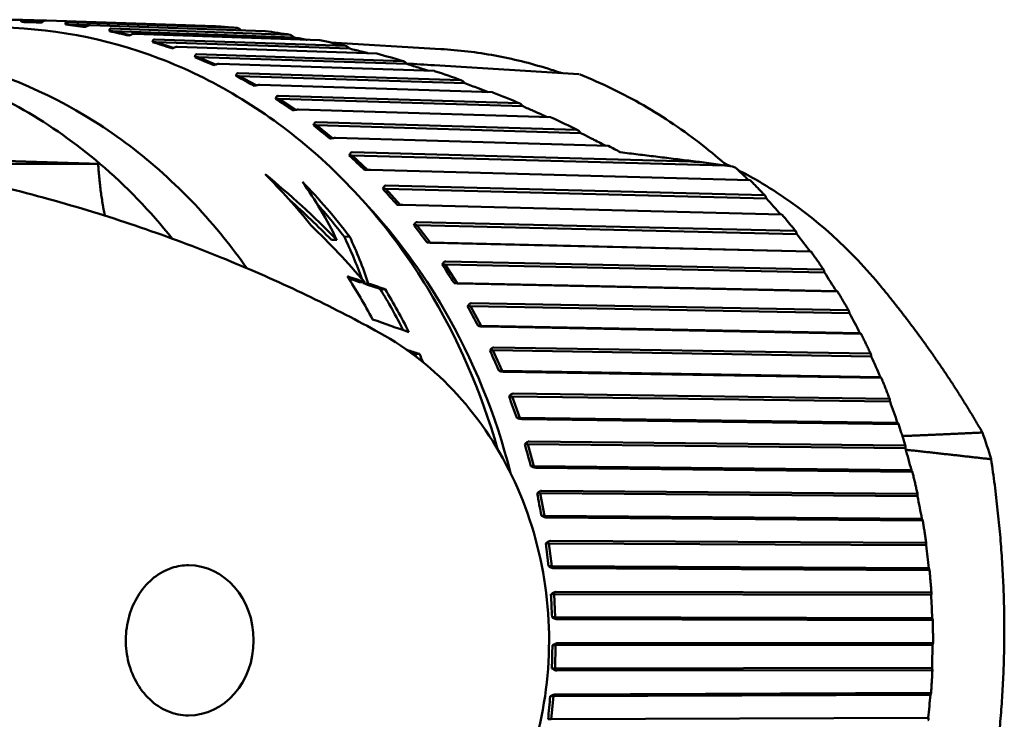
# Model space of a CAD drawing. Header units: millimetres. Extents: x 0 to 2239, y -60 to 841.
# Tile 153 of 165: x 905 to 926, y 513 to 528. Entities that reach past the tile are written whole.
import ezdxf

# ---------------------------------------------------------------- set-up
doc = ezdxf.new("R2010")
doc.units = ezdxf.units.MM
doc.layers.add('Sichtbar (ISO)', color=7, linetype='Continuous', lineweight=50)

msp = doc.modelspace()

# ---------------------------------------------------------------- linework, layer by layer
at = {"layer": 'Sichtbar (ISO)'}
for p, q in [((904.733, 527.839), (904.667, 527.839)), ((904.694, 527.887), (905.192, 527.87)), ((904.733, 527.839), (905.103, 527.828)), ((908.86, 527.744), (905.208, 527.871)), ((905.653, 527.836), (909.34, 527.708)), ((905.688, 527.785), (905.623, 527.785)), ((905.688, 527.785), (906.065, 527.737)), ((906.142, 527.769), (905.688, 527.785)), ((909.941, 527.64), (906.164, 527.771)), ((906.637, 527.639), (906.571, 527.639)), ((906.606, 527.694), (910.475, 527.561)), ((906.637, 527.639), (907.018, 527.554)), ((910.564, 527.504), (906.637, 527.639)), ((911.12, 527.442), (907.11, 527.581)), ((907.572, 527.404), (907.506, 527.404)), ((907.545, 527.462), (911.679, 527.321)), ((907.572, 527.404), (907.953, 527.28)), ((911.768, 527.262), (907.572, 527.404)), ((912.346, 527.155), (908.039, 527.301)), ((913.736, 527.253), (911.352, 527.395)), ((908.487, 527.08), (908.421, 527.08)), ((908.464, 527.14), (912.917, 526.993)), ((908.487, 527.08), (908.864, 526.917)), ((913.006, 526.931), (908.487, 527.08)), ((913.595, 526.779), (908.945, 526.933)), ((913.598, 526.903), (916.72, 526.707)), ((909.375, 526.67), (909.31, 526.67)), ((909.357, 526.733), (914.171, 526.579)), ((909.375, 526.67), (909.746, 526.469)), ((914.258, 526.514), (909.375, 526.67)), ((916.368, 526.725), (916.368, 526.725)), ((914.853, 526.319), (909.822, 526.48)), ((910.232, 526.177), (910.166, 526.177)), ((910.218, 526.241), (915.429, 526.081)), ((910.232, 526.177), (910.592, 525.937)), ((915.515, 526.015), (910.232, 526.177)), ((916.11, 525.778), (910.663, 525.945)), ((911.05, 525.604), (910.984, 525.604)), ((911.041, 525.669), (916.68, 525.504)), ((911.05, 525.604), (911.397, 525.327)), ((916.764, 525.437), (911.05, 525.604)), ((917.354, 525.159), (911.463, 525.331)), ((911.824, 524.955), (911.759, 524.955)), ((911.82, 525.021), (919.144, 524.819)), ((911.824, 524.955), (912.154, 524.642)), ((919.878, 524.734), (911.824, 524.955)), ((906.366, 524.772), (904.31, 524.835)), ((906.329, 524.773), (904.346, 524.773)), ((920.417, 524.418), (912.217, 524.644)), ((919.878, 524.734), (920.047, 524.712)), ((912.549, 524.234), (912.484, 524.234)), ((912.549, 524.3), (920.735, 524.091)), ((912.549, 524.234), (912.859, 523.887)), ((920.779, 524.024), (912.549, 524.234)), ((920.779, 524.024), (920.769, 524.051)), ((921.103, 523.677), (912.918, 523.887)), ((913.221, 523.447), (913.155, 523.447)), ((913.221, 523.447), (913.505, 523.07)), ((921.436, 523.254), (913.221, 523.447)), ((913.225, 523.513), (921.396, 523.321)), ((911.649, 523.198), (911.767, 523.194)), ((921.436, 523.254), (921.428, 523.281)), ((911.372, 523.128), (911.489, 523.125)), ((913.505, 523.07), (913.44, 523.07)), ((921.72, 522.877), (913.505, 523.07)), ((921.734, 522.874), (913.563, 523.066)), ((921.734, 522.875), (921.72, 522.877)), ((913.833, 522.598), (913.768, 522.598)), ((913.833, 522.598), (914.09, 522.195)), ((922.035, 522.424), (913.833, 522.598)), ((913.843, 522.663), (922, 522.49)), ((922.035, 522.424), (922.029, 522.451)), ((911.982, 522.216), (912.091, 522.213)), ((912.06, 522.19), (912.169, 522.187)), ((914.09, 522.195), (914.025, 522.195)), ((922.292, 522.021), (914.09, 522.195)), ((922.305, 522.012), (914.148, 522.185)), ((912.427, 522.065), (912.535, 522.062)), ((922.305, 522.017), (922.292, 522.021)), ((914.383, 521.694), (914.318, 521.694)), ((914.383, 521.694), (914.61, 521.268)), ((922.573, 521.54), (914.383, 521.694)), ((914.397, 521.758), (922.543, 521.605)), ((922.573, 521.54), (922.569, 521.566)), ((914.61, 521.268), (914.545, 521.268)), ((922.8, 521.114), (914.61, 521.268)), ((922.813, 521.1), (914.667, 521.253)), ((922.814, 521.108), (922.8, 521.114)), ((914.885, 520.803), (923.021, 520.671)), ((913.175, 520.666), (913.275, 520.663)), ((914.866, 520.74), (914.801, 520.74)), ((914.866, 520.74), (915.062, 520.294)), ((923.046, 520.607), (914.866, 520.74)), ((923.046, 520.607), (923.044, 520.633)), ((915.062, 520.294), (914.997, 520.294)), ((923.242, 520.161), (915.062, 520.294)), ((923.253, 520.142), (915.118, 520.274)), ((923.255, 520.153), (923.242, 520.161)), ((915.28, 519.744), (915.214, 519.744)), ((915.28, 519.744), (915.443, 519.28)), ((923.451, 519.633), (915.28, 519.744)), ((915.303, 519.804), (923.43, 519.694)), ((923.451, 519.633), (923.45, 519.658)), ((915.443, 519.28), (915.378, 519.28)), ((923.614, 519.17), (915.443, 519.28)), ((923.624, 519.145), (915.497, 519.255)), ((923.626, 519.159), (923.614, 519.17)), ((915.621, 518.711), (915.555, 518.711)), ((915.621, 518.711), (915.75, 518.234)), ((923.785, 518.623), (915.621, 518.711)), ((915.648, 518.77), (923.768, 518.682)), ((923.785, 518.623), (923.786, 518.647)), ((915.75, 518.234), (915.685, 518.234)), ((923.914, 518.146), (915.75, 518.234)), ((923.922, 518.116), (915.802, 518.203)), ((923.925, 518.134), (923.914, 518.146)), ((915.886, 517.65), (915.821, 517.65)), ((915.886, 517.65), (915.981, 517.162)), ((924.045, 517.585), (915.886, 517.65)), ((915.918, 517.705), (924.032, 517.641)), ((924.045, 517.585), (924.048, 517.608)), ((915.981, 517.162), (915.916, 517.162)), ((924.14, 517.097), (915.981, 517.162)), ((924.145, 517.062), (916.031, 517.126)), ((924.15, 517.083), (924.14, 517.097)), ((916.075, 516.566), (916.01, 516.566)), ((916.075, 516.566), (916.135, 516.071)), ((924.23, 516.526), (916.075, 516.566)), ((916.111, 516.619), (924.221, 516.579)), ((924.23, 516.526), (924.235, 516.548)), ((916.135, 516.071), (916.07, 516.071)), ((924.29, 516.031), (916.135, 516.071)), ((924.292, 515.991), (916.182, 516.031)), ((924.299, 516.014), (924.29, 516.031)), ((916.225, 515.518), (924.334, 515.502)), ((916.186, 515.469), (916.121, 515.469)), ((916.186, 515.469), (916.21, 514.97)), ((924.339, 515.453), (916.186, 515.469)), ((924.339, 515.453), (924.345, 515.473)), ((916.21, 514.97), (916.145, 514.97)), ((924.363, 514.953), (916.21, 514.97)), ((924.363, 514.909), (916.254, 514.926)), ((924.371, 514.935), (924.363, 514.953)), ((916.261, 514.41), (924.369, 514.418)), ((916.218, 514.365), (916.153, 514.365)), ((916.218, 514.365), (916.207, 513.865)), ((924.371, 514.372), (916.218, 514.365)), ((924.371, 514.372), (924.378, 514.391)), ((916.207, 513.865), (916.141, 513.865)), ((924.359, 513.873), (916.207, 513.865)), ((924.355, 513.825), (916.247, 513.817)), ((924.366, 513.853), (924.359, 513.873)), ((916.171, 513.261), (916.105, 513.261)), ((916.171, 513.261), (916.124, 512.764)), ((924.325, 513.293), (916.171, 513.261)), ((916.217, 513.302), (924.326, 513.334)), ((924.325, 513.293), (924.334, 513.31)), ((916.124, 512.764), (916.058, 512.764)), ((924.278, 512.796), (916.124, 512.764)), ((924.283, 512.775), (924.278, 512.796))]:
    msp.add_line(p, q, dxfattribs=at)
msp.add_arc((916.714, 526.607), 0.1, 68.3299, 77.8086, dxfattribs=at)
for centre, major_axis, ratio, start_param, end_param in [((905.875, 527.757), (0.815, -0.103), 0.005807, 4.399075, 4.934068), ((906.82, 527.591), (0.805, -0.18), 0.010068, 4.400008, 4.935001), ((907.751, 527.336), (0.789, -0.256), 0.014137, 4.401407, 4.936401), ((908.661, 526.993), (0.768, -0.331), 0.017947, 4.403222, 4.938215), ((913.588, 526.848), (0.0624, 0.0158), 0.834413, 1.211919, 1.220776), ((899.787, 514.471), (0, 12.8), 0.866025, 5.647719, 5.996629), ((909.542, 526.564), (0.742, -0.403), 0.021451, 4.405389, 4.940382), ((910.39, 526.052), (0.711, -0.472), 0.02462, 4.407841, 4.942834), ((911.199, 525.462), (0.674, -0.538), 0.027439, 4.410513, 4.945506), ((911.962, 524.796), (0.634, -0.6), 0.029909, 4.413342, 4.948335), ((899.787, 514.471), (0, -12.8), 0.866025, 2.316368, 2.506126), ((920.101, 524.658), (-0.0698, 0.0505), 0.30234, 5.588561, 5.779029), ((920.086, 524.648), (-0.0846, 0.0549), 0.436876, 4.318663, 5.324828), ((902.485, 514.471), (0, 13.25), 0.866025, 5.456204, 5.576457), ((904.83, 514.471), (7.659, -11.939), 0.750432, 1.833827, 1.986189), ((900.392, 514.471), (8.638, 11.664), 0.727732, 5.918391, 6.051538), ((903.13, 514.471), (0, -13.25), 0.866025, 2.289464, 2.41565), ((912.676, 524.06), (0.589, -0.659), 0.032044, 4.416276, 4.951269), ((914.649, 524.01), (-9.772, 8.337), 0.333143, 4.302923, 4.341572), ((904.83, 514.471), (7.601, -11.848), 0.750432, 1.840769, 1.931058), ((903.13, 514.471), (0, 13.15), 0.866025, 5.438097, 5.512806), ((904.743, 514.471), (7.953, -11.877), 0.73857, 1.735567, 1.855319), ((913.334, 523.258), (0.539, -0.712), 0.033864, 4.41927, 4.954263), ((900.494, 514.471), (8.932, 11.511), 0.711826, 5.853597, 5.942753), ((900.494, 514.471), (9, 11.598), 0.711826, 5.838644, 5.935713), ((915.304, 523.213), (-9.057, 9.109), 0.361571, 4.332598, 4.371525), ((913.933, 522.397), (0.486, -0.761), 0.035393, 4.42229, 4.957283), ((902.485, 514.471), (0, 13.25), 0.866025, 5.263479, 5.348267), ((786.826, 521.302), (-159.273, 20.474), 0.165635, 3.82888, 3.832669), ((789.417, 521.263), (-156.067, 20.062), 0.165635, 3.830732, 3.833186), ((915.899, 522.356), (-8.261, 9.836), 0.387427, 4.365496, 4.404424), ((900.494, 514.471), (8.932, 11.511), 0.711826, 5.844417, 5.846708), ((785.585, 521.233), (-160.946, 20.689), 0.165636, 3.826246, 3.829935), ((783.001, 521.274), (-164.135, 21.099), 0.165636, 3.824482, 3.828098), ((903.13, 514.471), (0, 13.15), 0.866025, 5.247397, 5.328123), ((903.13, 514.471), (0, -13.25), 0.866025, 2.097571, 2.180895), ((914.468, 521.481), (0.43, -0.805), 0.03666, 4.42531, 4.960303), ((916.432, 521.445), (-7.387, 10.509), 0.410532, 4.401221, 4.440149), ((919.644, 514.471), (33.131, -12.721), 0.111917, 1.81394, 1.838255), ((909.656, 514.471), (0, -7.372), 0.866026, 2.695432, 2.695485), ((693.815, 522.933), (-268.469, 30.77), 0.142725, 3.771967, 3.773713), ((697.113, 522.854), (-264.501, 30.315), 0.142724, 3.772975, 3.773628), ((903.13, 514.471), (0, 13.15), 0.866025, 5.19736, 5.202962), ((903.13, 514.471), (0, -13.25), 0.866025, 2.041688, 2.057081), ((914.935, 520.517), (0.371, -0.843), 0.03769, 4.428314, 4.963307), ((916.897, 520.486), (-6.438, 11.116), 0.43073, 4.439602, 4.47853), ((915.333, 519.512), (0.309, -0.876), 0.038511, 4.431292, 4.966285), ((917.292, 519.486), (-5.418, 11.647), 0.447882, 4.480405, 4.519333), ((915.864, 514.471), (0, -11.946), 0.866025, 1.904767, 1.956317), ((915.657, 518.473), (0.246, -0.903), 0.039157, 4.434324, 4.969143), ((917.614, 518.452), (-4.335, 12.091), 0.461872, 4.52333, 4.562258), ((915.905, 517.406), (0.18, -0.923), 0.039606, 4.437162, 4.972155), ((917.862, 517.391), (-3.2, 12.44), 0.472603, 4.568015, 4.606942), ((916.076, 516.319), (0.113, -0.937), 0.039914, 4.44006, 4.975053), ((918.032, 516.309), (-2.024, 12.685), 0.480003, 4.614033, 4.652961), ((908.282, 514.471), (0, 1.625), 0.866025, 3.141593, 6.283185), ((916.169, 515.219), (0.046, -0.944), 0.040078, 4.442943, 4.977936), ((918.125, 515.215), (-0.822, 12.819), 0.48402, 4.660912, 4.69984), ((916.183, 514.115), (-0.022, -0.945), 0.040103, 4.445819, 4.980812), ((918.139, 514.117), (0.391, 12.839), 0.484628, 4.708144, 4.747072), ((916.118, 513.013), (0.089, 0.94), 0.039989, 1.307106, 1.842099), ((918.074, 513.02), (1.599, 12.745), 0.481822, 4.755208, 4.794136)]:
    msp.add_ellipse(centre, major_axis=major_axis, ratio=ratio, start_param=start_param, end_param=end_param, dxfattribs=at)
for points, knots in [([(904.244, 527.879), (904.274, 527.88), (904.304, 527.882), (904.364, 527.883), (904.394, 527.884), (904.453, 527.885), (904.483, 527.886), (904.543, 527.887), (904.573, 527.887), (904.633, 527.887), (904.663, 527.887), (904.693, 527.887)], [4.65183275, 4.65183275, 4.65183275, 4.65183275, 4.65952001, 4.65952001, 4.66720726, 4.66720726, 4.67489452, 4.67489452, 4.68258177, 4.68258177, 4.69026903, 4.69026903, 4.69026903, 4.69026903]), ([(904.694, 527.887), (904.694, 527.887), (904.693, 527.887), (904.692, 527.887), (904.681, 527.887), (904.672, 527.882), (904.664, 527.867), (904.664, 527.853), (904.667, 527.839)], [-0.00032433, -0.00032433, -0.00032433, -0.00032433, 0, 0, 0, 0.0066416, 0.0066416, 0.0141713, 0.0141713, 0.0141713, 0.0141713]), ([(905.1, 527.826), (905.025, 527.828), (904.952, 527.83), (904.882, 527.832), (904.812, 527.834), (904.74, 527.837), (904.667, 527.839)], [-0.02413634, -0.02413634, -0.02413634, -0.02413634, 0, 0, 0, 0.02413634, 0.02413634, 0.02413634, 0.02413634]), ([(905.1, 527.826), (905.12, 527.839), (905.144, 527.852), (905.178, 527.867), (905.195, 527.871), (905.206, 527.871), (905.207, 527.871), (905.207, 527.871), (905.208, 527.871)], [0.12922201, 0.12922201, 0.12922201, 0.12922201, 0.13675171, 0.13675171, 0.14339331, 0.14339331, 0.14339331, 0.14371764, 0.14371764, 0.14371764, 0.14371764]), ([(905.653, 527.836), (905.653, 527.836), (905.652, 527.836), (905.652, 527.836), (905.641, 527.836), (905.631, 527.831), (905.622, 527.815), (905.621, 527.8), (905.623, 527.785)], [0.14306897, 0.14306897, 0.14306897, 0.14306897, 0.14339331, 0.14339331, 0.14339331, 0.15003491, 0.15003491, 0.15756461, 0.15756461, 0.15756461, 0.15756461]), ([(904.037, 527.721), (905.261, 527.721), (906.484, 527.494), (908.809, 526.609), (909.909, 525.951), (911.877, 524.269), (912.743, 523.244), (914.098, 521.022), (914.611, 519.845), (914.963, 518.607)], [4.685762, 4.685762, 4.685762, 4.685762, 5.004172, 5.004172, 5.323079, 5.323079, 5.642956, 5.642956, 5.938426, 5.938426, 5.938426, 5.938426]), ([(906.053, 527.73), (906.075, 527.742), (906.099, 527.754), (906.134, 527.767), (906.152, 527.771), (906.163, 527.771), (906.163, 527.771), (906.164, 527.771), (906.164, 527.771)], [0.12922201, 0.12922201, 0.12922201, 0.12922201, 0.13675171, 0.13675171, 0.14339331, 0.14339331, 0.14339331, 0.14371764, 0.14371764, 0.14371764, 0.14371764]), ([(906.606, 527.694), (906.605, 527.694), (906.605, 527.694), (906.604, 527.694), (906.593, 527.694), (906.583, 527.689), (906.572, 527.671), (906.57, 527.655), (906.571, 527.639)], [0.14306897, 0.14306897, 0.14306897, 0.14306897, 0.14339331, 0.14339331, 0.14339331, 0.15003491, 0.15003491, 0.15756461, 0.15756461, 0.15756461, 0.15756461]), ([(908.86, 527.744), (908.909, 527.741), (908.959, 527.738), (909.011, 527.734), (909.063, 527.731), (909.116, 527.727), (909.17, 527.722), (909.225, 527.718), (909.282, 527.713), (909.34, 527.708)], [0, 0, 0, 0, 0.333333, 0.333333, 0.333333, 0.666667, 0.666667, 0.666667, 1, 1, 1, 1]), ([(909.401, 527.674), (909.389, 527.685), (909.377, 527.693), (909.361, 527.701), (909.356, 527.704), (909.347, 527.707), (909.343, 527.708), (909.34, 527.708)], [0.00002503, 0.00002503, 0.00002503, 0.00002503, 0.00531916, 0.00531916, 0.00788804, 0.00788804, 0.01028979, 0.01028979, 0.01028979, 0.01028979]), ([(909.422, 527.658), (909.419, 527.66), (909.416, 527.662), (909.41, 527.667), (909.406, 527.671), (909.401, 527.674)], [0.000689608, 0.000689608, 0.000689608, 0.000689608, 0.001740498, 0.001740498, 0.003433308, 0.003433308, 0.003433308, 0.003433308]), ([(906.996, 527.544), (907.019, 527.555), (907.044, 527.565), (907.08, 527.577), (907.098, 527.581), (907.109, 527.581), (907.109, 527.581), (907.11, 527.581), (907.11, 527.581)], [0.12922201, 0.12922201, 0.12922201, 0.12922201, 0.13675171, 0.13675171, 0.14339331, 0.14339331, 0.14339331, 0.14371764, 0.14371764, 0.14371764, 0.14371764]), ([(907.545, 527.462), (907.544, 527.462), (907.544, 527.462), (907.543, 527.462), (907.532, 527.462), (907.522, 527.456), (907.51, 527.438), (907.506, 527.421), (907.506, 527.404)], [0.14306897, 0.14306897, 0.14306897, 0.14306897, 0.14339331, 0.14339331, 0.14339331, 0.15003491, 0.15003491, 0.15756461, 0.15756461, 0.15756461, 0.15756461]), ([(910.545, 527.521), (910.531, 527.532), (910.518, 527.542), (910.499, 527.553), (910.494, 527.556), (910.483, 527.559), (910.479, 527.56), (910.475, 527.561)], [0.00000206, 0.00000206, 0.00000206, 0.00000206, 0.00579879, 0.00579879, 0.00849159, 0.00849159, 0.01093804, 0.01093804, 0.01093804, 0.01093804]), ([(910.545, 527.521), (910.548, 527.518), (910.551, 527.515), (910.558, 527.509), (910.561, 527.507), (910.564, 527.504)], [-0.002821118, -0.002821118, -0.002821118, -0.002821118, -0.00141271, -0.00141271, -0.000000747, -0.000000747, -0.000000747, -0.000000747]), ([(910.848, 527.452), (910.844, 527.453), (910.84, 527.453), (910.745, 527.471), (910.655, 527.487), (910.564, 527.504)], [0.02662808, 0.02662808, 0.02662808, 0.02662808, 0.02792468, 0.02792468, 0.05555153, 0.05555153, 0.05555153, 0.05555153]), ([(907.923, 527.268), (907.946, 527.278), (907.972, 527.287), (908.009, 527.297), (908.027, 527.301), (908.038, 527.301), (908.038, 527.301), (908.039, 527.301), (908.039, 527.301)], [0.12922201, 0.12922201, 0.12922201, 0.12922201, 0.13675171, 0.13675171, 0.14339331, 0.14339331, 0.14339331, 0.14371764, 0.14371764, 0.14371764, 0.14371764]), ([(911.755, 527.274), (911.741, 527.288), (911.726, 527.3), (911.706, 527.312), (911.7, 527.316), (911.688, 527.32), (911.683, 527.321), (911.679, 527.321)], [0.00002706, 0.00002706, 0.00002706, 0.00002706, 0.00661197, 0.00661197, 0.00967681, 0.00967681, 0.01241248, 0.01241248, 0.01241248, 0.01241248]), ([(911.755, 527.274), (911.757, 527.272), (911.759, 527.27), (911.764, 527.266), (911.766, 527.264), (911.768, 527.262)], [-0.002159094, -0.002159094, -0.002159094, -0.002159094, -0.00110306, -0.00110306, -0.000101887, -0.000101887, -0.000101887, -0.000101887]), ([(912.174, 527.16), (912.132, 527.171), (912.091, 527.181), (911.956, 527.215), (911.862, 527.238), (911.768, 527.262)], [0.01632055, 0.01632055, 0.01632055, 0.01632055, 0.02914281, 0.02914281, 0.05813089, 0.05813089, 0.05813089, 0.05813089]), ([(913.736, 527.253), (913.931, 527.242), (914.126, 527.224), (914.516, 527.177), (914.71, 527.147), (915.097, 527.077), (915.289, 527.036), (915.672, 526.941), (915.862, 526.888), (916.153, 526.798), (916.255, 526.765), (916.356, 526.73)], [4.7371904, 4.7371904, 4.7371904, 4.7371904, 4.790031, 4.790031, 4.8428716, 4.8428716, 4.8957121, 4.8957121, 4.9485527, 4.9485527, 4.9770467, 4.9770467, 4.9770467, 4.9770467]), ([(909.54, 522.518), (909.382, 522.743), (909.217, 522.962), (908.239, 524.176), (907.29, 525.029), (905.207, 526.346), (904.074, 526.81), (902.858, 527.069), (902.809, 527.078), (902.761, 527.088)], [6.9913322, 6.9913322, 6.9913322, 6.9913322, 7.0592016, 7.0592016, 7.3797431, 7.3797431, 7.6989072, 7.6989072, 7.7121227, 7.7121227, 7.7121227, 7.7121227]), ([(908.464, 527.14), (908.463, 527.14), (908.463, 527.14), (908.462, 527.14), (908.451, 527.14), (908.441, 527.134), (908.427, 527.115), (908.423, 527.098), (908.421, 527.08)], [0.14306897, 0.14306897, 0.14306897, 0.14306897, 0.14339331, 0.14339331, 0.14339331, 0.15003491, 0.15003491, 0.15756461, 0.15756461, 0.15756461, 0.15756461]), ([(912.997, 526.939), (912.983, 526.955), (912.967, 526.968), (912.946, 526.983), (912.939, 526.986), (912.927, 526.991), (912.922, 526.993), (912.917, 526.993)], [0.00000603, 0.00000603, 0.00000603, 0.00000603, 0.00734438, 0.00734438, 0.01077402, 0.01077402, 0.01379025, 0.01379025, 0.01379025, 0.01379025]), ([(908.827, 526.905), (908.85, 526.913), (908.877, 526.921), (908.915, 526.93), (908.933, 526.933), (908.944, 526.933), (908.944, 526.933), (908.945, 526.933), (908.945, 526.933)], [0.12922201, 0.12922201, 0.12922201, 0.12922201, 0.13675171, 0.13675171, 0.14339331, 0.14339331, 0.14339331, 0.14371764, 0.14371764, 0.14371764, 0.14371764]), ([(912.997, 526.939), (912.999, 526.938), (913, 526.937), (913.003, 526.934), (913.004, 526.932), (913.006, 526.931)], [-0.001342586, -0.001342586, -0.001342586, -0.001342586, -0.000676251, -0.000676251, 0, 0, 0, 0]), ([(913.475, 526.783), (913.414, 526.802), (913.352, 526.822), (913.196, 526.871), (913.101, 526.901), (913.006, 526.931)], [0.01127629, 0.01127629, 0.01127629, 0.01127629, 0.03062925, 0.03062925, 0.06071245, 0.06071245, 0.06071245, 0.06071245]), ([(909.357, 526.733), (909.356, 526.733), (909.356, 526.733), (909.355, 526.733), (909.344, 526.733), (909.333, 526.727), (909.318, 526.707), (909.312, 526.689), (909.31, 526.67)], [0.14306897, 0.14306897, 0.14306897, 0.14306897, 0.14339331, 0.14339331, 0.14339331, 0.15003491, 0.15003491, 0.15756461, 0.15756461, 0.15756461, 0.15756461]), ([(914.258, 526.515), (914.242, 526.533), (914.226, 526.549), (914.203, 526.566), (914.195, 526.571), (914.182, 526.577), (914.176, 526.578), (914.171, 526.579)], [0.0000122, 0.0000122, 0.0000122, 0.0000122, 0.00838817, 0.00838817, 0.01227701, 0.01227701, 0.01564503, 0.01564503, 0.01564503, 0.01564503]), ([(916.751, 526.7), (916.985, 526.607), (917.216, 526.505), (917.673, 526.283), (917.898, 526.164), (918.341, 525.908), (918.559, 525.771), (918.986, 525.482), (919.195, 525.33), (919.581, 525.028), (919.758, 524.88), (919.931, 524.727)], [5.017179, 5.017179, 5.017179, 5.017179, 5.0833861, 5.0833861, 5.1495931, 5.1495931, 5.2158001, 5.2158001, 5.2820071, 5.2820071, 5.3403526, 5.3403526, 5.3403526, 5.3403526]), ([(909.702, 526.457), (909.726, 526.464), (909.753, 526.471), (909.791, 526.478), (909.809, 526.48), (909.82, 526.48), (909.821, 526.48), (909.821, 526.48), (909.822, 526.48)], [0.12922201, 0.12922201, 0.12922201, 0.12922201, 0.13675171, 0.13675171, 0.14339331, 0.14339331, 0.14339331, 0.14371764, 0.14371764, 0.14371764, 0.14371764]), ([(914.765, 526.322), (914.692, 526.35), (914.618, 526.378), (914.449, 526.442), (914.353, 526.478), (914.258, 526.514)], [0.00752083, 0.00752083, 0.00752083, 0.00752083, 0.03145335, 0.03145335, 0.0624805, 0.0624805, 0.0624805, 0.0624805]), ([(910.218, 526.241), (910.217, 526.241), (910.217, 526.241), (910.216, 526.241), (910.205, 526.241), (910.194, 526.235), (910.177, 526.215), (910.17, 526.196), (910.166, 526.177)], [0.14306897, 0.14306897, 0.14306897, 0.14306897, 0.14339331, 0.14339331, 0.14339331, 0.15003491, 0.15003491, 0.15756461, 0.15756461, 0.15756461, 0.15756461]), ([(910.541, 525.928), (910.566, 525.933), (910.593, 525.938), (910.632, 525.943), (910.65, 525.945), (910.661, 525.945), (910.662, 525.945), (910.663, 525.945), (910.663, 525.945)], [0.12922201, 0.12922201, 0.12922201, 0.12922201, 0.13675171, 0.13675171, 0.14339331, 0.14339331, 0.14339331, 0.14371764, 0.14371764, 0.14371764, 0.14371764]), ([(915.515, 526.015), (915.5, 526.034), (915.484, 526.05), (915.462, 526.068), (915.454, 526.073), (915.441, 526.079), (915.434, 526.081), (915.429, 526.081)], [0.00012142, 0.00012142, 0.00012142, 0.00012142, 0.00870514, 0.00870514, 0.01282512, 0.01282512, 0.01635456, 0.01635456, 0.01635456, 0.01635456]), ([(915.738, 525.916), (915.701, 525.932), (915.664, 525.949), (915.589, 525.982), (915.552, 525.998), (915.515, 526.015)], [0.00001861, 0.00001861, 0.00001861, 0.00001861, 0.01246983, 0.01246983, 0.02495787, 0.02495787, 0.02495787, 0.02495787]), ([(915.738, 525.916), (915.797, 525.89), (915.856, 525.863), (915.958, 525.818), (916.001, 525.799), (916.044, 525.779)], [-0.03952304, -0.03952304, -0.03952304, -0.03952304, -0.01970759, -0.01970759, -0.00517945, -0.00517945, -0.00517945, -0.00517945]), ([(911.04, 525.669), (911.04, 525.669), (911.039, 525.669), (911.039, 525.669), (911.028, 525.669), (911.016, 525.663), (910.998, 525.642), (910.99, 525.623), (910.984, 525.604)], [0.14306897, 0.14306897, 0.14306897, 0.14306897, 0.14339331, 0.14339331, 0.14339331, 0.15003491, 0.15003491, 0.15756461, 0.15756461, 0.15756461, 0.15756461]), ([(916.765, 525.436), (916.75, 525.457), (916.735, 525.474), (916.713, 525.491), (916.705, 525.496), (916.692, 525.502), (916.686, 525.504), (916.68, 525.504)], [0.00032124, 0.00032124, 0.00032124, 0.00032124, 0.00927861, 0.00927861, 0.01348566, 0.01348566, 0.01706073, 0.01706073, 0.01706073, 0.01706073]), ([(911.34, 525.32), (911.365, 525.323), (911.393, 525.327), (911.432, 525.33), (911.45, 525.331), (911.462, 525.331), (911.462, 525.331), (911.463, 525.331), (911.463, 525.331)], [0.12922201, 0.12922201, 0.12922201, 0.12922201, 0.13675171, 0.13675171, 0.14339331, 0.14339331, 0.14339331, 0.14371764, 0.14371764, 0.14371764, 0.14371764]), ([(916.765, 525.436), (916.8, 525.419), (916.836, 525.401), (916.905, 525.365), (916.941, 525.347), (917, 525.317), (917.025, 525.304), (917.094, 525.269), (917.141, 525.245), (917.226, 525.202), (917.266, 525.181), (917.306, 525.161)], [-0.06618955, -0.06618955, -0.06618955, -0.06618955, -0.05388242, -0.05388242, -0.04152178, -0.04152178, -0.03296764, -0.03296764, -0.01696011, -0.01696011, -0.00323776, -0.00323776, -0.00323776, -0.00323776]), ([(917.354, 525.159), (917.361, 525.159), (917.365, 525.159), (917.366, 525.158), (917.366, 525.158), (917.366, 525.158)], [0.000001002, 0.000001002, 0.000001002, 0.000001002, 0.003938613, 0.003938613, 0.003942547, 0.003942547, 0.003942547, 0.003942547]), ([(911.82, 525.021), (911.819, 525.021), (911.818, 525.021), (911.818, 525.021), (911.807, 525.021), (911.794, 525.014), (911.775, 524.993), (911.765, 524.974), (911.759, 524.955)], [0.14306897, 0.14306897, 0.14306897, 0.14306897, 0.14339331, 0.14339331, 0.14339331, 0.15003491, 0.15003491, 0.15756461, 0.15756461, 0.15756461, 0.15756461]), ([(917.624, 525.021), (917.751, 525.005), (917.878, 524.99), (918.132, 524.959), (918.258, 524.944), (918.512, 524.913), (918.639, 524.897), (918.892, 524.866), (919.018, 524.85), (919.272, 524.819), (919.398, 524.803), (919.525, 524.788)], [1.55031151, 1.55031151, 1.55031151, 1.55031151, 1.550754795, 1.550754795, 1.551198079, 1.551198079, 1.551641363, 1.551641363, 1.552084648, 1.552084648, 1.552527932, 1.552527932, 1.552527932, 1.552527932]), ([(912.093, 524.638), (912.118, 524.639), (912.146, 524.641), (912.185, 524.643), (912.204, 524.644), (912.215, 524.644), (912.215, 524.644), (912.216, 524.644), (912.217, 524.644)], [0.12922201, 0.12922201, 0.12922201, 0.12922201, 0.13675171, 0.13675171, 0.14339331, 0.14339331, 0.14339331, 0.14371764, 0.14371764, 0.14371764, 0.14371764]), ([(919.878, 524.734), (919.749, 524.757), (919.612, 524.778), (919.388, 524.804), (919.3, 524.812), (919.191, 524.818), (919.167, 524.819), (919.144, 524.819)], [-0.1731541, -0.1731541, -0.1731541, -0.1731541, -0.0976685, -0.0976685, -0.0488343, -0.0488343, -0.0352948, -0.0352948, -0.0352948, -0.0352948]), ([(920.167, 524.636), (920.448, 524.492), (920.723, 524.333), (921.836, 523.609), (922.605, 522.915), (923.27, 522.104)], [1.3048659, 1.3048659, 1.3048659, 1.3048659, 1.4106845, 1.4106845, 1.7455959, 1.7455959, 1.7455959, 1.7455959]), ([(920.417, 524.418), (920.422, 524.418), (920.426, 524.418), (920.426, 524.417), (920.427, 524.417), (920.427, 524.417)], [-0.071182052, -0.071182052, -0.071182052, -0.071182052, -0.068033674, -0.068033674, -0.067890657, -0.067890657, -0.067890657, -0.067890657]), ([(912.41, 521.121), (911.938, 521.382), (911.444, 521.638), (910.411, 522.137), (909.873, 522.38), (908.757, 522.846), (908.178, 523.069), (906.984, 523.491), (906.369, 523.69), (905.105, 524.058), (904.457, 524.227), (903.795, 524.38)], [4.2662806, 4.2662806, 4.2662806, 4.2662806, 4.3159812, 4.3159812, 4.3656818, 4.3656818, 4.4153825, 4.4153825, 4.4650831, 4.4650831, 4.5147838, 4.5147838, 4.5147838, 4.5147838]), ([(912.55, 524.3), (912.549, 524.3), (912.548, 524.3), (912.548, 524.3), (912.537, 524.3), (912.524, 524.294), (912.503, 524.273), (912.492, 524.254), (912.484, 524.234)], [0.14306897, 0.14306897, 0.14306897, 0.14306897, 0.14339331, 0.14339331, 0.14339331, 0.15003491, 0.15003491, 0.15756461, 0.15756461, 0.15756461, 0.15756461]), ([(920.427, 524.417), (920.449, 524.395), (920.471, 524.373), (920.514, 524.329), (920.536, 524.307), (920.58, 524.262), (920.601, 524.24), (920.645, 524.195), (920.666, 524.173), (920.709, 524.127), (920.73, 524.105), (920.752, 524.082)], [5.39596115, 5.39596115, 5.39596115, 5.39596115, 5.40362933, 5.40362933, 5.41129751, 5.41129751, 5.41896569, 5.41896569, 5.42663387, 5.42663387, 5.43430205, 5.43430205, 5.43430205, 5.43430205]), ([(920.769, 524.051), (920.768, 524.053), (920.767, 524.055), (920.762, 524.067), (920.756, 524.077), (920.746, 524.088), (920.74, 524.091), (920.735, 524.091)], [-0.007986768, -0.007986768, -0.007986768, -0.007986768, -0.00724657, -0.00724657, -0.003321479, -0.003321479, -0.000173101, -0.000173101, -0.000173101, -0.000173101]), ([(912.149, 523.864), (912.772, 523.197), (913.328, 522.447), (914.437, 520.546), (914.926, 519.346), (915.246, 518.087)], [5.4335485, 5.4335485, 5.4335485, 5.4335485, 5.6637176, 5.6637176, 5.9706282, 5.9706282, 5.9706282, 5.9706282]), ([(912.795, 523.886), (912.82, 523.886), (912.848, 523.887), (912.887, 523.887), (912.906, 523.887), (912.917, 523.887), (912.917, 523.887), (912.918, 523.887), (912.918, 523.887)], [0.12922201, 0.12922201, 0.12922201, 0.12922201, 0.13675171, 0.13675171, 0.14339331, 0.14339331, 0.14339331, 0.14371764, 0.14371764, 0.14371764, 0.14371764]), ([(921.103, 523.677), (921.108, 523.677), (921.112, 523.677), (921.113, 523.677), (921.113, 523.677), (921.113, 523.677)], [-0.071182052, -0.071182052, -0.071182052, -0.071182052, -0.068033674, -0.068033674, -0.067579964, -0.067579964, -0.067579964, -0.067579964]), ([(921.113, 523.677), (921.133, 523.653), (921.154, 523.629), (921.194, 523.58), (921.214, 523.556), (921.255, 523.507), (921.275, 523.483), (921.315, 523.434), (921.335, 523.409), (921.374, 523.36), (921.394, 523.335), (921.414, 523.31)], [5.47855774, 5.47855774, 5.47855774, 5.47855774, 5.48625652, 5.48625652, 5.4939553, 5.4939553, 5.50165408, 5.50165408, 5.50935286, 5.50935286, 5.51705164, 5.51705164, 5.51705164, 5.51705164]), ([(913.225, 523.513), (913.225, 523.513), (913.224, 523.513), (913.224, 523.513), (913.213, 523.513), (913.2, 523.506), (913.177, 523.485), (913.165, 523.466), (913.155, 523.447)], [0.14306897, 0.14306897, 0.14306897, 0.14306897, 0.14339331, 0.14339331, 0.14339331, 0.15003491, 0.15003491, 0.15756461, 0.15756461, 0.15756461, 0.15756461]), ([(921.428, 523.281), (921.427, 523.283), (921.426, 523.285), (921.422, 523.297), (921.417, 523.307), (921.407, 523.318), (921.401, 523.321), (921.396, 523.321)], [-0.007986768, -0.007986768, -0.007986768, -0.007986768, -0.00724657, -0.00724657, -0.003321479, -0.003321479, -0.000173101, -0.000173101, -0.000173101, -0.000173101]), ([(913.44, 523.07), (913.465, 523.069), (913.493, 523.067), (913.532, 523.066), (913.551, 523.066), (913.562, 523.066), (913.562, 523.066), (913.563, 523.066), (913.563, 523.066)], [0.12922201, 0.12922201, 0.12922201, 0.12922201, 0.13675171, 0.13675171, 0.14339331, 0.14339331, 0.14339331, 0.14371764, 0.14371764, 0.14371764, 0.14371764]), ([(921.734, 522.874), (921.739, 522.874), (921.743, 522.874), (921.744, 522.874), (921.741, 522.875), (921.736, 522.875), (921.735, 522.875), (921.734, 522.875)], [-0.071182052, -0.071182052, -0.071182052, -0.071182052, -0.068033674, -0.068033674, -0.064108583, -0.064108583, -0.063368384, -0.063368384, -0.063368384, -0.063368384]), ([(921.743, 522.874), (921.762, 522.848), (921.781, 522.822), (921.818, 522.77), (921.837, 522.743), (921.873, 522.691), (921.892, 522.664), (921.928, 522.612), (921.946, 522.585), (921.982, 522.532), (922, 522.505), (922.018, 522.478)], [5.56115687, 5.56115687, 5.56115687, 5.56115687, 5.56888505, 5.56888505, 5.57661323, 5.57661323, 5.58434142, 5.58434142, 5.5920696, 5.5920696, 5.59979778, 5.59979778, 5.59979778, 5.59979778]), ([(913.843, 522.663), (913.842, 522.663), (913.842, 522.663), (913.841, 522.663), (913.83, 522.663), (913.816, 522.657), (913.793, 522.636), (913.779, 522.617), (913.768, 522.598)], [0.14306897, 0.14306897, 0.14306897, 0.14306897, 0.14339331, 0.14339331, 0.14339331, 0.15003491, 0.15003491, 0.15756461, 0.15756461, 0.15756461, 0.15756461]), ([(922.029, 522.451), (922.028, 522.453), (922.028, 522.455), (922.025, 522.467), (922.02, 522.477), (922.011, 522.487), (922.006, 522.49), (922, 522.49)], [-0.007986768, -0.007986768, -0.007986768, -0.007986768, -0.00724657, -0.00724657, -0.003321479, -0.003321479, -0.000173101, -0.000173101, -0.000173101, -0.000173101]), ([(914.025, 522.195), (914.049, 522.192), (914.077, 522.19), (914.116, 522.186), (914.135, 522.185), (914.146, 522.185), (914.147, 522.185), (914.147, 522.185), (914.148, 522.185)], [0.12922201, 0.12922201, 0.12922201, 0.12922201, 0.13675171, 0.13675171, 0.14339331, 0.14339331, 0.14339331, 0.14371764, 0.14371764, 0.14371764, 0.14371764]), ([(922.305, 522.012), (922.31, 522.012), (922.314, 522.013), (922.315, 522.014), (922.313, 522.015), (922.307, 522.017), (922.306, 522.017), (922.305, 522.017)], [-0.071182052, -0.071182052, -0.071182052, -0.071182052, -0.068033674, -0.068033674, -0.064108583, -0.064108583, -0.063368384, -0.063368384, -0.063368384, -0.063368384]), ([(922.315, 522.014), (922.331, 521.986), (922.348, 521.958), (922.382, 521.902), (922.398, 521.874), (922.431, 521.818), (922.448, 521.79), (922.48, 521.734), (922.497, 521.706), (922.529, 521.649), (922.545, 521.62), (922.561, 521.592)], [5.64376039, 5.64376039, 5.64376039, 5.64376039, 5.65151606, 5.65151606, 5.65927173, 5.65927173, 5.6670274, 5.6670274, 5.67478308, 5.67478308, 5.68253875, 5.68253875, 5.68253875, 5.68253875]), ([(914.397, 521.758), (914.397, 521.758), (914.396, 521.758), (914.396, 521.758), (914.385, 521.758), (914.37, 521.752), (914.345, 521.731), (914.33, 521.713), (914.318, 521.694)], [0.14306897, 0.14306897, 0.14306897, 0.14306897, 0.14339331, 0.14339331, 0.14339331, 0.15003491, 0.15003491, 0.15756461, 0.15756461, 0.15756461, 0.15756461]), ([(922.569, 521.566), (922.569, 521.568), (922.568, 521.57), (922.566, 521.582), (922.562, 521.592), (922.554, 521.602), (922.548, 521.605), (922.543, 521.605)], [-0.007986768, -0.007986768, -0.007986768, -0.007986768, -0.00724657, -0.00724657, -0.003321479, -0.003321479, -0.000173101, -0.000173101, -0.000173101, -0.000173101]), ([(914.545, 521.268), (914.569, 521.263), (914.597, 521.259), (914.636, 521.254), (914.654, 521.253), (914.665, 521.253), (914.666, 521.253), (914.666, 521.253), (914.667, 521.253)], [0.12922201, 0.12922201, 0.12922201, 0.12922201, 0.13675171, 0.13675171, 0.14339331, 0.14339331, 0.14339331, 0.14371764, 0.14371764, 0.14371764, 0.14371764]), ([(912.411, 521.121), (913.034, 520.777), (913.603, 520.322), (914.596, 519.232), (915.016, 518.593), (915.662, 517.191), (915.885, 516.428), (916.108, 514.858), (916.106, 514.051), (915.877, 512.477), (915.649, 511.71), (914.987, 510.297), (914.555, 509.651), (913.56, 508.585), (913.01, 508.151), (912.411, 507.82)], [2.016958, 2.016958, 2.016958, 2.016958, 2.330818, 2.330818, 2.652349, 2.652349, 2.979186, 2.979186, 3.308295, 3.308295, 3.63739, 3.63739, 3.964153, 3.964153, 4.266242, 4.266242, 4.266242, 4.266242]), ([(922.813, 521.1), (922.818, 521.1), (922.821, 521.1), (922.823, 521.102), (922.821, 521.104), (922.815, 521.107), (922.814, 521.108), (922.814, 521.108)], [-0.071182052, -0.071182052, -0.071182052, -0.071182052, -0.068033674, -0.068033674, -0.064108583, -0.064108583, -0.063368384, -0.063368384, -0.063368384, -0.063368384]), ([(922.822, 521.102), (922.837, 521.073), (922.852, 521.044), (922.881, 520.985), (922.896, 520.955), (922.925, 520.896), (922.939, 520.866), (922.968, 520.807), (922.982, 520.777), (923.01, 520.717), (923.024, 520.687), (923.038, 520.657)], [5.72636984, 5.72636984, 5.72636984, 5.72636984, 5.7341505, 5.7341505, 5.74193115, 5.74193115, 5.74971181, 5.74971181, 5.75749246, 5.75749246, 5.76527312, 5.76527312, 5.76527312, 5.76527312]), ([(914.885, 520.803), (914.885, 520.803), (914.884, 520.803), (914.884, 520.803), (914.872, 520.803), (914.858, 520.797), (914.831, 520.777), (914.814, 520.758), (914.801, 520.74)], [0.14306897, 0.14306897, 0.14306897, 0.14306897, 0.14339331, 0.14339331, 0.14339331, 0.15003491, 0.15003491, 0.15756461, 0.15756461, 0.15756461, 0.15756461]), ([(923.044, 520.633), (923.044, 520.635), (923.043, 520.637), (923.042, 520.648), (923.039, 520.658), (923.031, 520.668), (923.026, 520.671), (923.021, 520.671)], [-0.007986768, -0.007986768, -0.007986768, -0.007986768, -0.00724657, -0.00724657, -0.003321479, -0.003321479, -0.000173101, -0.000173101, -0.000173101, -0.000173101]), ([(914.997, 520.294), (915.021, 520.288), (915.048, 520.282), (915.087, 520.276), (915.105, 520.274), (915.116, 520.274), (915.117, 520.274), (915.117, 520.274), (915.118, 520.274)], [0.12922201, 0.12922201, 0.12922201, 0.12922201, 0.13675171, 0.13675171, 0.14339331, 0.14339331, 0.14339331, 0.14371764, 0.14371764, 0.14371764, 0.14371764]), ([(923.253, 520.142), (923.258, 520.141), (923.262, 520.142), (923.264, 520.145), (923.262, 520.148), (923.257, 520.152), (923.256, 520.152), (923.255, 520.153)], [-0.071182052, -0.071182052, -0.071182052, -0.071182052, -0.068033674, -0.068033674, -0.064108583, -0.064108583, -0.063368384, -0.063368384, -0.063368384, -0.063368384]), ([(923.263, 520.146), (923.276, 520.115), (923.288, 520.084), (923.314, 520.022), (923.326, 519.991), (923.351, 519.93), (923.363, 519.898), (923.387, 519.836), (923.399, 519.805), (923.423, 519.743), (923.435, 519.711), (923.447, 519.68)], [5.80898651, 5.80898651, 5.80898651, 5.80898651, 5.81678915, 5.81678915, 5.8245918, 5.8245918, 5.83239444, 5.83239444, 5.84019709, 5.84019709, 5.84799973, 5.84799973, 5.84799973, 5.84799973]), ([(915.303, 519.804), (915.302, 519.804), (915.302, 519.804), (915.301, 519.804), (915.29, 519.804), (915.275, 519.799), (915.247, 519.779), (915.229, 519.761), (915.214, 519.744)], [0.14306897, 0.14306897, 0.14306897, 0.14306897, 0.14339331, 0.14339331, 0.14339331, 0.15003491, 0.15003491, 0.15756461, 0.15756461, 0.15756461, 0.15756461]), ([(923.45, 519.658), (923.45, 519.66), (923.45, 519.662), (923.449, 519.673), (923.447, 519.682), (923.44, 519.691), (923.435, 519.694), (923.43, 519.694)], [-0.007986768, -0.007986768, -0.007986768, -0.007986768, -0.00724657, -0.00724657, -0.003321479, -0.003321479, -0.000173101, -0.000173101, -0.000173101, -0.000173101]), ([(915.378, 519.28), (915.401, 519.273), (915.428, 519.266), (915.466, 519.257), (915.484, 519.255), (915.495, 519.255), (915.496, 519.255), (915.496, 519.255), (915.497, 519.255)], [0.12922201, 0.12922201, 0.12922201, 0.12922201, 0.13675171, 0.13675171, 0.14339331, 0.14339331, 0.14339331, 0.14371764, 0.14371764, 0.14371764, 0.14371764]), ([(923.624, 519.145), (923.629, 519.145), (923.633, 519.146), (923.635, 519.15), (923.633, 519.153), (923.628, 519.158), (923.627, 519.159), (923.626, 519.159)], [-0.071182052, -0.071182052, -0.071182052, -0.071182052, -0.068033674, -0.068033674, -0.064108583, -0.064108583, -0.063368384, -0.063368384, -0.063368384, -0.063368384]), ([(923.634, 519.15), (923.644, 519.119), (923.655, 519.087), (923.675, 519.022), (923.686, 518.99), (923.706, 518.926), (923.716, 518.894), (923.736, 518.83), (923.746, 518.797), (923.765, 518.733), (923.775, 518.7), (923.784, 518.668)], [5.8916114, 5.8916114, 5.8916114, 5.8916114, 5.89943266, 5.89943266, 5.90725392, 5.90725392, 5.91507517, 5.91507517, 5.92289643, 5.92289643, 5.93071768, 5.93071768, 5.93071768, 5.93071768]), ([(915.648, 518.77), (915.648, 518.77), (915.647, 518.77), (915.646, 518.77), (915.635, 518.77), (915.62, 518.764), (915.59, 518.745), (915.571, 518.728), (915.555, 518.711)], [0.14306897, 0.14306897, 0.14306897, 0.14306897, 0.14339331, 0.14339331, 0.14339331, 0.15003491, 0.15003491, 0.15756461, 0.15756461, 0.15756461, 0.15756461]), ([(923.786, 518.647), (923.786, 518.649), (923.786, 518.651), (923.786, 518.662), (923.784, 518.67), (923.778, 518.679), (923.773, 518.682), (923.768, 518.682)], [-0.007986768, -0.007986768, -0.007986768, -0.007986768, -0.00724657, -0.00724657, -0.003321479, -0.003321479, -0.000173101, -0.000173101, -0.000173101, -0.000173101]), ([(915.685, 518.234), (915.708, 518.225), (915.734, 518.216), (915.771, 518.206), (915.789, 518.203), (915.8, 518.203), (915.801, 518.203), (915.801, 518.203), (915.802, 518.203)], [0.12922201, 0.12922201, 0.12922201, 0.12922201, 0.13675171, 0.13675171, 0.14339331, 0.14339331, 0.14339331, 0.14371764, 0.14371764, 0.14371764, 0.14371764]), ([(923.922, 518.116), (923.927, 518.116), (923.931, 518.117), (923.933, 518.122), (923.931, 518.126), (923.927, 518.132), (923.926, 518.133), (923.925, 518.134)], [-0.071182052, -0.071182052, -0.071182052, -0.071182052, -0.068033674, -0.068033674, -0.064108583, -0.064108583, -0.063368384, -0.063368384, -0.063368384, -0.063368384]), ([(923.932, 518.123), (923.94, 518.09), (923.948, 518.057), (923.965, 517.992), (923.972, 517.959), (923.988, 517.892), (923.996, 517.859), (924.011, 517.793), (924.018, 517.76), (924.033, 517.694), (924.04, 517.66), (924.048, 517.627)], [5.97424533, 5.97424533, 5.97424533, 5.97424533, 5.98208152, 5.98208152, 5.98991771, 5.98991771, 5.99775389, 5.99775389, 6.00559008, 6.00559008, 6.01342627, 6.01342627, 6.01342627, 6.01342627]), ([(915.918, 517.705), (915.917, 517.705), (915.917, 517.705), (915.916, 517.705), (915.905, 517.705), (915.889, 517.7), (915.858, 517.682), (915.838, 517.666), (915.821, 517.65)], [0.14306897, 0.14306897, 0.14306897, 0.14306897, 0.14339331, 0.14339331, 0.14339331, 0.15003491, 0.15003491, 0.15756461, 0.15756461, 0.15756461, 0.15756461]), ([(924.048, 517.608), (924.048, 517.61), (924.048, 517.612), (924.049, 517.622), (924.048, 517.63), (924.042, 517.639), (924.038, 517.641), (924.032, 517.641)], [-0.007986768, -0.007986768, -0.007986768, -0.007986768, -0.00724657, -0.00724657, -0.003321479, -0.003321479, -0.000173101, -0.000173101, -0.000173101, -0.000173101]), ([(915.916, 517.162), (915.938, 517.151), (915.964, 517.141), (916, 517.13), (916.018, 517.126), (916.029, 517.126), (916.03, 517.126), (916.03, 517.126), (916.031, 517.126)], [0.12922201, 0.12922201, 0.12922201, 0.12922201, 0.13675171, 0.13675171, 0.14339331, 0.14339331, 0.14339331, 0.14371764, 0.14371764, 0.14371764, 0.14371764]), ([(924.145, 517.062), (924.15, 517.062), (924.154, 517.064), (924.157, 517.069), (924.156, 517.074), (924.152, 517.081), (924.151, 517.082), (924.15, 517.083)], [-0.071182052, -0.071182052, -0.071182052, -0.071182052, -0.068033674, -0.068033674, -0.064108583, -0.064108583, -0.063368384, -0.063368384, -0.063368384, -0.063368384]), ([(924.156, 517.071), (924.162, 517.038), (924.168, 517.004), (924.179, 516.937), (924.185, 516.903), (924.195, 516.835), (924.201, 516.802), (924.211, 516.734), (924.216, 516.7), (924.226, 516.633), (924.231, 516.599), (924.236, 516.565)], [6.05688889, 6.05688889, 6.05688889, 6.05688889, 6.06473611, 6.06473611, 6.07258333, 6.07258333, 6.08043054, 6.08043054, 6.08827776, 6.08827776, 6.09612498, 6.09612498, 6.09612498, 6.09612498]), ([(916.111, 516.619), (916.11, 516.619), (916.11, 516.619), (916.109, 516.619), (916.098, 516.619), (916.082, 516.614), (916.05, 516.597), (916.028, 516.582), (916.01, 516.566)], [0.14306897, 0.14306897, 0.14306897, 0.14306897, 0.14339331, 0.14339331, 0.14339331, 0.15003491, 0.15003491, 0.15756461, 0.15756461, 0.15756461, 0.15756461]), ([(924.235, 516.548), (924.235, 516.549), (924.235, 516.551), (924.237, 516.56), (924.236, 516.568), (924.231, 516.576), (924.227, 516.579), (924.221, 516.579)], [-0.007986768, -0.007986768, -0.007986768, -0.007986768, -0.00724657, -0.00724657, -0.003321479, -0.003321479, -0.000173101, -0.000173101, -0.000173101, -0.000173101]), ([(908.282, 512.846), (908.131, 512.846), (907.979, 512.876), (907.695, 512.996), (907.561, 513.083), (907.329, 513.303), (907.229, 513.433), (907.07, 513.722), (907.01, 513.88), (906.935, 514.21), (906.92, 514.382), (906.934, 514.721), (906.964, 514.89), (907.065, 515.206), (907.136, 515.355), (907.313, 515.619), (907.419, 515.734), (907.656, 515.921), (907.788, 515.992), (908.041, 516.076), (908.162, 516.096), (908.282, 516.096)], [4.712389, 4.712389, 4.712389, 4.712389, 5.062119, 5.062119, 5.399174, 5.399174, 5.717847, 5.717847, 6.026633, 6.026633, 6.331634, 6.331634, 6.635895, 6.635895, 6.941654, 6.941654, 7.252549, 7.252549, 7.575256, 7.575256, 7.853982, 7.853982, 7.853982, 7.853982]), ([(916.07, 516.071), (916.091, 516.06), (916.116, 516.048), (916.152, 516.035), (916.169, 516.031), (916.18, 516.031), (916.181, 516.031), (916.181, 516.031), (916.182, 516.031)], [0.12922201, 0.12922201, 0.12922201, 0.12922201, 0.13675171, 0.13675171, 0.14339331, 0.14339331, 0.14339331, 0.14371764, 0.14371764, 0.14371764, 0.14371764]), ([(924.292, 515.991), (924.298, 515.991), (924.302, 515.993), (924.305, 515.999), (924.304, 516.005), (924.3, 516.012), (924.3, 516.013), (924.299, 516.014)], [-0.071182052, -0.071182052, -0.071182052, -0.071182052, -0.068033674, -0.068033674, -0.064108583, -0.064108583, -0.063368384, -0.063368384, -0.063368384, -0.063368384]), ([(924.304, 516.001), (924.307, 515.967), (924.311, 515.933), (924.317, 515.865), (924.32, 515.831), (924.326, 515.762), (924.329, 515.728), (924.335, 515.66), (924.337, 515.626), (924.343, 515.557), (924.345, 515.523), (924.347, 515.489)], [6.1395425, 6.1395425, 6.1395425, 6.1395425, 6.1473967, 6.1473967, 6.15525089, 6.15525089, 6.16310509, 6.16310509, 6.17095929, 6.17095929, 6.17881348, 6.17881348, 6.17881348, 6.17881348]), ([(916.225, 515.518), (916.225, 515.518), (916.224, 515.518), (916.224, 515.518), (916.213, 515.518), (916.196, 515.513), (916.163, 515.498), (916.14, 515.483), (916.121, 515.469)], [0.14306897, 0.14306897, 0.14306897, 0.14306897, 0.14339331, 0.14339331, 0.14339331, 0.15003491, 0.15003491, 0.15756461, 0.15756461, 0.15756461, 0.15756461]), ([(924.345, 515.473), (924.345, 515.474), (924.346, 515.476), (924.348, 515.485), (924.348, 515.492), (924.343, 515.5), (924.339, 515.502), (924.334, 515.502)], [-0.007986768, -0.007986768, -0.007986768, -0.007986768, -0.00724657, -0.00724657, -0.003321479, -0.003321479, -0.000173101, -0.000173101, -0.000173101, -0.000173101]), ([(916.145, 514.97), (916.166, 514.957), (916.19, 514.944), (916.224, 514.93), (916.241, 514.926), (916.252, 514.926), (916.253, 514.926), (916.253, 514.926), (916.254, 514.926)], [0.12922201, 0.12922201, 0.12922201, 0.12922201, 0.13675171, 0.13675171, 0.14339331, 0.14339331, 0.14339331, 0.14371764, 0.14371764, 0.14371764, 0.14371764]), ([(924.363, 514.909), (924.368, 514.909), (924.372, 514.911), (924.376, 514.918), (924.375, 514.925), (924.372, 514.933), (924.372, 514.934), (924.371, 514.935)], [-0.071182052, -0.071182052, -0.071182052, -0.071182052, -0.068033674, -0.068033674, -0.064108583, -0.064108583, -0.063368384, -0.063368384, -0.063368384, -0.063368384]), ([(924.375, 514.921), (924.376, 514.887), (924.377, 514.852), (924.378, 514.784), (924.379, 514.749), (924.38, 514.681), (924.381, 514.646), (924.381, 514.578), (924.381, 514.543), (924.382, 514.475), (924.382, 514.44), (924.381, 514.406)], [6.22220643, 6.22220643, 6.22220643, 6.22220643, 6.23006346, 6.23006346, 6.23792049, 6.23792049, 6.24577752, 6.24577752, 6.25363455, 6.25363455, 6.26149158, 6.26149158, 6.26149158, 6.26149158]), ([(924.378, 514.391), (924.379, 514.393), (924.379, 514.394), (924.382, 514.402), (924.382, 514.409), (924.378, 514.416), (924.374, 514.418), (924.369, 514.418)], [-0.007986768, -0.007986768, -0.007986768, -0.007986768, -0.00724657, -0.00724657, -0.003321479, -0.003321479, -0.000173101, -0.000173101, -0.000173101, -0.000173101]), ([(916.261, 514.41), (916.26, 514.41), (916.26, 514.41), (916.259, 514.41), (916.248, 514.41), (916.231, 514.406), (916.197, 514.391), (916.173, 514.378), (916.153, 514.365)], [0.14306897, 0.14306897, 0.14306897, 0.14306897, 0.14339331, 0.14339331, 0.14339331, 0.15003491, 0.15003491, 0.15756461, 0.15756461, 0.15756461, 0.15756461]), ([(916.141, 513.865), (916.161, 513.851), (916.184, 513.837), (916.217, 513.822), (916.234, 513.817), (916.245, 513.817), (916.246, 513.817), (916.246, 513.817), (916.247, 513.817)], [0.12922201, 0.12922201, 0.12922201, 0.12922201, 0.13675171, 0.13675171, 0.14339331, 0.14339331, 0.14339331, 0.14371764, 0.14371764, 0.14371764, 0.14371764]), ([(924.368, 513.837), (924.367, 513.803), (924.365, 513.769), (924.362, 513.7), (924.36, 513.666), (924.356, 513.597), (924.354, 513.563), (924.35, 513.495), (924.348, 513.46), (924.343, 513.392), (924.341, 513.358), (924.338, 513.323)], [0.0216955, 0.0216955, 0.0216955, 0.0216955, 0.02955118, 0.02955118, 0.03740686, 0.03740686, 0.04526255, 0.04526255, 0.05311823, 0.05311823, 0.06097391, 0.06097391, 0.06097391, 0.06097391]), ([(924.355, 513.825), (924.36, 513.825), (924.365, 513.827), (924.369, 513.834), (924.369, 513.841), (924.366, 513.85), (924.366, 513.851), (924.366, 513.853)], [-0.071182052, -0.071182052, -0.071182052, -0.071182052, -0.068033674, -0.068033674, -0.064108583, -0.064108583, -0.063368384, -0.063368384, -0.063368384, -0.063368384]), ([(916.217, 513.302), (916.216, 513.302), (916.216, 513.302), (916.215, 513.302), (916.204, 513.302), (916.187, 513.298), (916.151, 513.285), (916.127, 513.273), (916.105, 513.261)], [0.14306897, 0.14306897, 0.14306897, 0.14306897, 0.14339331, 0.14339331, 0.14339331, 0.15003491, 0.15003491, 0.15756461, 0.15756461, 0.15756461, 0.15756461]), ([(924.334, 513.31), (924.334, 513.311), (924.335, 513.313), (924.338, 513.32), (924.339, 513.326), (924.335, 513.332), (924.331, 513.334), (924.326, 513.334)], [-0.007986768, -0.007986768, -0.007986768, -0.007986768, -0.00724657, -0.00724657, -0.003321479, -0.003321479, -0.000173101, -0.000173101, -0.000173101, -0.000173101]), ([(924.27, 512.744), (924.275, 512.744), (924.28, 512.747), (924.285, 512.755), (924.285, 512.762), (924.283, 512.772), (924.283, 512.773), (924.283, 512.775)], [-0.071182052, -0.071182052, -0.071182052, -0.071182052, -0.068033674, -0.068033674, -0.064108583, -0.064108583, -0.063368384, -0.063368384, -0.063368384, -0.063368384])]:
    msp.add_open_spline(points, degree=3, knots=knots, dxfattribs=at)
for points in [[(909.941, 527.64), (909.942, 527.64), (909.943, 527.64), (909.944, 527.64)], [(909.944, 527.64), (910.122, 527.616), (910.3, 527.59), (910.479, 527.56)], [(911.12, 527.442), (911.122, 527.442), (911.124, 527.442), (911.125, 527.442)], [(911.125, 527.442), (911.312, 527.404), (911.499, 527.364), (911.686, 527.32)], [(912.346, 527.155), (912.348, 527.155), (912.351, 527.154), (912.352, 527.154)], [(912.352, 527.154), (912.545, 527.102), (912.736, 527.048), (912.926, 526.991)], [(912.997, 526.94), (913.197, 526.927), (913.397, 526.915), (913.597, 526.903)], [(913.595, 526.779), (913.598, 526.779), (913.601, 526.779), (913.603, 526.778)], [(913.603, 526.778), (913.798, 526.713), (913.991, 526.646), (914.184, 526.576)], [(914.853, 526.319), (914.857, 526.319), (914.861, 526.318), (914.863, 526.317)], [(914.863, 526.317), (915.058, 526.24), (915.252, 526.159), (915.445, 526.077)], [(916.11, 525.778), (916.115, 525.777), (916.119, 525.777), (916.121, 525.776)], [(916.121, 525.776), (916.315, 525.686), (916.508, 525.593), (916.7, 525.499)], [(917.366, 525.158), (917.451, 525.113), (917.534, 525.068), (917.618, 525.023)], [(917.618, 525.023), (917.618, 525.023), (917.618, 525.023), (917.618, 525.023)], [(917.618, 525.023), (917.62, 525.022), (917.622, 525.021), (917.624, 525.021)], [(919.867, 524.783), (919.913, 524.762), (919.958, 524.74), (920.004, 524.718)]]:
    msp.add_open_spline(points, degree=3, dxfattribs=at)
for points, weights in [([(906.472, 523.651), (906.361, 524.203), (906.329, 524.773)], [1.03335309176, 1.02644747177, 1.01667721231]), ([(906.366, 524.772), (906.348, 524.772), (906.329, 524.773)], [1.00538838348, 1.00547081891, 1.00555241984]), ([(920.395, 524.419), (920.269, 524.54), (920.14, 524.662)], [1.69313802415, 1.69337019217, 1.69322830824]), ([(923.27, 522.104), (924.514, 520.585), (925.45, 518.963)], [1.27927488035, 1.27927488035, 1.2314661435]), ([(923.718, 518.886), (924.604, 518.924), (925.45, 518.963)], [1.00011829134, 1.00024820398, 1.00015185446]), ([(925.637, 518.386), (924.738, 518.488), (923.794, 518.591)], [1.00015667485, 1.00026152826, 1.00012091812]), ([(925.443, 509.96), (926.268, 514.174), (925.637, 518.386)], [1.23096562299, 1.32029098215, 1.23096562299])]:
    msp.add_rational_spline(points, weights, degree=2, dxfattribs=at)

doc.saveas('drawing.dxf')
